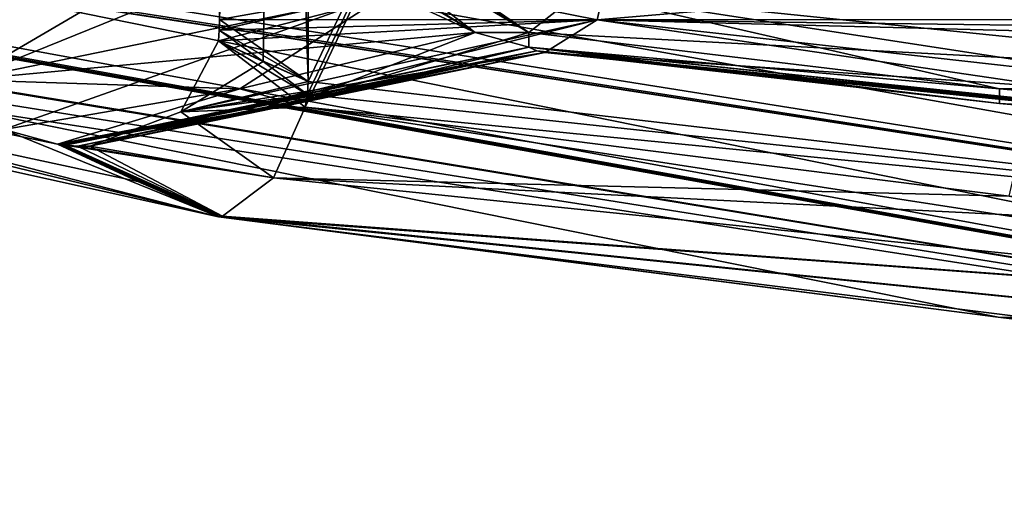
# Model space of a CAD drawing. Header units: millimetres. Extents: x -100 to 89, y -38 to 69.
# Tile 46 of 256: x -67.492 to -66.691, y -13.394 to -13.006. Entities that reach past the tile are written whole.
import ezdxf

# ---------------------------------------------------------------- set-up
doc = ezdxf.new("R2010")
doc.units = ezdxf.units.MM
doc.header["$LTSCALE"] = 65.185185
for name, color, linetype in [('1027', 7, 'CONTINUOUS'), ('1113', 7, 'CONTINUOUS'), ('1114', 7, 'CONTINUOUS'), ('1130', 7, 'CONTINUOUS'), ('1154', 7, 'CONTINUOUS'), ('1175', 7, 'CONTINUOUS'), ('1177', 7, 'CONTINUOUS'), ('1235', 7, 'CONTINUOUS'), ('1239', 7, 'CONTINUOUS'), ('1241', 7, 'CONTINUOUS'), ('1247', 7, 'CONTINUOUS'), ('1449', 7, 'CONTINUOUS'), ('1513', 7, 'CONTINUOUS'), ('1546', 7, 'CONTINUOUS'), ('1552', 7, 'CONTINUOUS'), ('1710', 7, 'CONTINUOUS'), ('1736', 7, 'CONTINUOUS'), ('1783', 7, 'CONTINUOUS'), ('1795', 7, 'CONTINUOUS'), ('2025', 7, 'CONTINUOUS'), ('2040', 7, 'CONTINUOUS'), ('2183', 7, 'CONTINUOUS'), ('2264', 7, 'CONTINUOUS'), ('2306', 7, 'CONTINUOUS'), ('2476', 7, 'CONTINUOUS'), ('980', 7, 'CONTINUOUS')]:
    doc.layers.add(name, color=color, linetype=linetype)

msp = doc.modelspace()

# ---------------------------------------------------------------- linework, layer by layer
at = {"layer": '1027', "color": 7, "linetype": 'CONTINUOUS', "true_color": 0x858787}
for points in [[(-69.57221, -12.66635, 333.31911), (-69.6354, -12.65507, 333.20966), (-65.5, -13.39383, 333.20966), (-69.57221, -12.66635, 333.31911)], [(-69.50896, -12.6762, 333.42866), (-69.57221, -12.66635, 333.31911), (-65.5, -13.39383, 333.20966), (-69.50896, -12.6762, 333.42866)], [(-69.50896, -12.6762, 333.42866), (-65.5, -13.39383, 333.20966), (-69.08755, -12.7522, 333.8911), (-69.50896, -12.6762, 333.42866)], [(-69.08755, -12.7522, 333.8911), (-65.5, -13.39383, 333.20966), (-68.446, -12.93614, 333.8911), (-69.08755, -12.7522, 333.8911)], [(-67.31377, -12.9023, 335.14112), (-67.12105, -13.01587, 334.80732), (-67.27011, -12.9023, 335.16633), (-67.31377, -12.9023, 335.14112)], [(-67.12105, -13.01587, 334.80732), (-67.07739, -13.01587, 334.83253), (-67.27011, -12.9023, 335.16633), (-67.12105, -13.01587, 334.80732)], [(-68.446, -12.93614, 333.8911), (-65.5, -13.39383, 333.20966), (-68.38049, -12.93401, 334.00457), (-68.446, -12.93614, 333.8911)], [(-65.5, -13.39383, 333.20966), (-68.31501, -12.93038, 334.11799), (-68.38049, -12.93401, 334.00457), (-65.5, -13.39383, 333.20966)], [(-65.5, -13.39383, 333.20966), (-68.27134, -12.93643, 334.1432), (-68.31501, -12.93038, 334.11799), (-65.5, -13.39383, 333.20966)], [(-68.27134, -12.93643, 334.1432), (-65.5, -13.39383, 333.20966), (-67.32982, -13.16589, 333.8911), (-68.27134, -12.93643, 334.1432)], [(-67.88922, -13.02195, 334.1432), (-68.27134, -12.93643, 334.1432), (-67.32982, -13.16589, 333.8911), (-67.88922, -13.02195, 334.1432)], [(-67.50448, -13.09477, 334.1432), (-67.88922, -13.02195, 334.1432), (-67.32982, -13.16589, 333.8911), (-67.50448, -13.09477, 334.1432)], [(-67.12105, -13.01587, 334.80732), (-67.31244, -13.06165, 334.47582), (-67.26878, -13.07362, 334.45061), (-67.12105, -13.01587, 334.80732)], [(-67.07739, -13.02788, 334.78211), (-67.12105, -13.01587, 334.80732), (-67.26878, -13.07362, 334.45061), (-67.07739, -13.02788, 334.78211)], [(-67.07739, -13.01587, 334.83253), (-67.12105, -13.01587, 334.80732), (-67.07739, -13.02788, 334.78211), (-67.07739, -13.01587, 334.83253)], [(-66.69461, -13.06165, 334.83253), (-67.07739, -13.01587, 334.83253), (-67.07739, -13.02788, 334.78211), (-66.69461, -13.06165, 334.83253)], [(-66.69461, -13.07362, 334.78211), (-66.69461, -13.06165, 334.83253), (-67.07739, -13.02788, 334.78211), (-66.69461, -13.07362, 334.78211)], [(-67.31244, -13.06165, 334.47582), (-67.50448, -13.09477, 334.1432), (-67.46082, -13.1067, 334.11799), (-67.31244, -13.06165, 334.47582)], [(-67.26878, -13.07362, 334.45061), (-67.31244, -13.06165, 334.47582), (-67.46082, -13.1067, 334.11799), (-67.26878, -13.07362, 334.45061)], [(-66.31053, -13.09477, 334.83253), (-66.69461, -13.06165, 334.83253), (-66.69461, -13.07362, 334.78211), (-66.31053, -13.09477, 334.83253)], [(-66.31053, -13.1067, 334.78211), (-66.31053, -13.09477, 334.83253), (-66.69461, -13.07362, 334.78211), (-66.31053, -13.1067, 334.78211)], [(-67.46082, -13.1067, 334.11799), (-67.50448, -13.09477, 334.1432), (-67.32982, -13.16589, 333.8911), (-67.46082, -13.1067, 334.11799)], [(-67.3954, -13.13703, 334.00469), (-67.46082, -13.1067, 334.11799), (-67.32982, -13.16589, 333.8911), (-67.3954, -13.13703, 334.00469)], [(-67.32982, -13.16589, 333.8911), (-65.5, -13.39383, 333.20966), (-66.69569, -13.24749, 333.8911), (-67.32982, -13.16589, 333.8911)], [(-66.69569, -13.24749, 333.8911), (-65.5, -13.39383, 333.20966), (-66.05809, -13.29478, 333.8911), (-66.69569, -13.24749, 333.8911)]]:
    msp.add_3dface(points, dxfattribs=at)
at = {"layer": '1113', "color": 7, "linetype": 'CONTINUOUS', "true_color": 0x858787}
for points in [[(-69.62879, -12.63716, 333.14058), (-69.60094, -12.5617, 333.1), (-65.5, -13.2943, 333.1), (-69.62879, -12.63716, 333.14058)], [(-69.63412, -12.6516, 333.17142), (-69.62879, -12.63716, 333.14058), (-65.5, -13.2943, 333.1), (-69.63412, -12.6516, 333.17142)], [(-69.63556, -12.65551, 333.2), (-69.63412, -12.6516, 333.17142), (-65.5, -13.2943, 333.1), (-69.63556, -12.65551, 333.2)], [(-69.63552, -12.6554, 333.20485), (-69.63556, -12.65551, 333.2), (-65.5, -13.2943, 333.1), (-69.63552, -12.6554, 333.20485)], [(-69.6354, -12.65507, 333.20966), (-69.63552, -12.6554, 333.20485), (-65.5, -13.2943, 333.1), (-69.6354, -12.65507, 333.20966)], [(-65.5, -13.39383, 333.20966), (-69.6354, -12.65507, 333.20966), (-65.5, -13.2943, 333.1), (-65.5, -13.39383, 333.20966)]]:
    msp.add_3dface(points, dxfattribs=at)
at = {"layer": '1114', "color": 7, "linetype": 'CONTINUOUS', "true_color": 0x858787}
for points in [[(-65.5, -13.39383, 330.89034), (-69.6354, -12.65507, 330.89034), (-66.05809, -13.29478, 330.2089), (-65.5, -13.39383, 330.89034)], [(-66.05809, -13.29478, 330.2089), (-69.6354, -12.65507, 330.89034), (-66.69569, -13.24749, 330.2089), (-66.05809, -13.29478, 330.2089)], [(-66.69569, -13.24749, 330.2089), (-69.6354, -12.65507, 330.89034), (-67.32982, -13.16589, 330.2089), (-66.69569, -13.24749, 330.2089)], [(-67.32982, -13.16589, 330.2089), (-69.6354, -12.65507, 330.89034), (-67.3954, -13.13703, 330.09531), (-67.32982, -13.16589, 330.2089)], [(-67.3954, -13.13703, 330.09531), (-69.6354, -12.65507, 330.89034), (-67.46082, -13.1067, 329.98201), (-67.3954, -13.13703, 330.09531)], [(-67.46082, -13.1067, 329.98201), (-69.6354, -12.65507, 330.89034), (-67.50448, -13.09477, 329.9568), (-67.46082, -13.1067, 329.98201)], [(-67.31377, -12.9023, 328.95888), (-67.27011, -12.9023, 328.93367), (-67.12105, -13.01587, 329.29268), (-67.31377, -12.9023, 328.95888)], [(-67.27011, -12.9023, 328.93367), (-67.07739, -13.01587, 329.26747), (-67.12105, -13.01587, 329.29268), (-67.27011, -12.9023, 328.93367)], [(-67.12105, -13.01587, 329.29268), (-67.26878, -13.07362, 329.64939), (-67.31244, -13.06165, 329.62418), (-67.12105, -13.01587, 329.29268)], [(-67.07739, -13.02788, 329.31789), (-67.26878, -13.07362, 329.64939), (-67.07739, -13.01587, 329.26747), (-67.07739, -13.02788, 329.31789)], [(-67.07739, -13.01587, 329.26747), (-67.26878, -13.07362, 329.64939), (-67.12105, -13.01587, 329.29268), (-67.07739, -13.01587, 329.26747)], [(-66.69461, -13.06165, 329.26747), (-67.07739, -13.02788, 329.31789), (-67.07739, -13.01587, 329.26747), (-66.69461, -13.06165, 329.26747)], [(-66.69461, -13.07362, 329.31789), (-67.07739, -13.02788, 329.31789), (-66.69461, -13.06165, 329.26747), (-66.69461, -13.07362, 329.31789)], [(-67.46082, -13.1067, 329.98201), (-67.50448, -13.09477, 329.9568), (-67.31244, -13.06165, 329.62418), (-67.46082, -13.1067, 329.98201)], [(-67.26878, -13.07362, 329.64939), (-67.46082, -13.1067, 329.98201), (-67.31244, -13.06165, 329.62418), (-67.26878, -13.07362, 329.64939)], [(-66.31053, -13.09477, 329.26747), (-66.69461, -13.07362, 329.31789), (-66.69461, -13.06165, 329.26747), (-66.31053, -13.09477, 329.26747)], [(-66.31053, -13.1067, 329.31789), (-66.69461, -13.07362, 329.31789), (-66.31053, -13.09477, 329.26747), (-66.31053, -13.1067, 329.31789)]]:
    msp.add_3dface(points, dxfattribs=at)
at = {"layer": '1130', "color": 7, "linetype": 'CONTINUOUS', "true_color": 0x858787}
for points in [[(-67.00651, -12.93912, 334.65935), (-67.02191, -13.00568, 334.68603), (-67.16752, -12.97677, 334.38045), (-67.00651, -12.93912, 334.65935)], [(-67.16752, -12.97677, 334.38045), (-67.02191, -13.00568, 334.68603), (-67.32901, -13.0054, 334.10076), (-67.16752, -12.97677, 334.38045)], [(-67.02191, -13.00568, 334.68603), (-67.06424, -13.03232, 334.75935), (-67.36056, -13.0805, 334.11267), (-67.02191, -13.00568, 334.68603)], [(-67.32988, -13.02273, 334.10227), (-67.02191, -13.00568, 334.68603), (-67.36056, -13.0805, 334.11267), (-67.32988, -13.02273, 334.10227)], [(-67.32923, -13.01412, 334.10114), (-67.02191, -13.00568, 334.68603), (-67.32988, -13.02273, 334.10227), (-67.32923, -13.01412, 334.10114)], [(-67.32901, -13.0054, 334.10076), (-67.02191, -13.00568, 334.68603), (-67.32923, -13.01412, 334.10114), (-67.32901, -13.0054, 334.10076)], [(-67.07739, -13.02788, 334.78211), (-67.26878, -13.07362, 334.45061), (-67.45766, -13.10718, 334.11805), (-67.07739, -13.02788, 334.78211)], [(-67.45449, -13.10758, 334.1181), (-67.07739, -13.02788, 334.78211), (-67.45766, -13.10718, 334.11805), (-67.45449, -13.10758, 334.1181)], [(-67.07739, -13.02788, 334.78211), (-67.45449, -13.10758, 334.1181), (-67.07084, -13.03076, 334.77078), (-67.07739, -13.02788, 334.78211)], [(-67.45449, -13.10758, 334.1181), (-67.44446, -13.10837, 334.11817), (-67.07084, -13.03076, 334.77078), (-67.45449, -13.10758, 334.1181)], [(-67.44446, -13.10837, 334.11817), (-67.43446, -13.1084, 334.1181), (-67.07084, -13.03076, 334.77078), (-67.44446, -13.10837, 334.11817)], [(-67.43446, -13.1084, 334.1181), (-67.06424, -13.03232, 334.75935), (-67.07084, -13.03076, 334.77078), (-67.43446, -13.1084, 334.1181)], [(-67.36056, -13.0805, 334.11267), (-67.06424, -13.03232, 334.75935), (-67.43446, -13.1084, 334.1181), (-67.36056, -13.0805, 334.11267)], [(-67.26878, -13.07362, 334.45061), (-67.46082, -13.1067, 334.11799), (-67.45766, -13.10718, 334.11805), (-67.26878, -13.07362, 334.45061)]]:
    msp.add_3dface(points, dxfattribs=at)
at = {"layer": '1154', "color": 7, "linetype": 'CONTINUOUS', "true_color": 0x858787}
msp.add_3dface([(-67.27011, -12.9023, 335.16633), (-67.07739, -13.01587, 334.83253), (-67.03623, -12.98347, 334.88959), (-67.27011, -12.9023, 335.16633)], dxfattribs=at)
at = {"layer": '1175', "color": 7, "linetype": 'CONTINUOUS', "true_color": 0x858787}
for points in [[(-67.25936, -13.07675, 333.97576), (-67.28513, -13.13403, 333.95538), (-66.68666, -13.14908, 333.97576), (-67.25936, -13.07675, 333.97576)], [(-67.28513, -13.13403, 333.95538), (-67.32657, -13.16538, 333.89655), (-66.09583, -13.25652, 333.95387), (-67.28513, -13.13403, 333.95538)], [(-66.68666, -13.14908, 333.97576), (-67.28513, -13.13403, 333.95538), (-66.1111, -13.19322, 333.97576), (-66.68666, -13.14908, 333.97576)], [(-66.1111, -13.19322, 333.97576), (-67.28513, -13.13403, 333.95538), (-66.09583, -13.25652, 333.95387), (-66.1111, -13.19322, 333.97576)], [(-67.32982, -13.16589, 333.8911), (-66.09583, -13.25652, 333.95387), (-67.3282, -13.16568, 333.89383), (-67.32982, -13.16589, 333.8911)], [(-67.32982, -13.16589, 333.8911), (-66.69569, -13.24749, 333.8911), (-66.09583, -13.25652, 333.95387), (-67.32982, -13.16589, 333.8911)], [(-66.09583, -13.25652, 333.95387), (-67.32657, -13.16538, 333.89655), (-67.3282, -13.16568, 333.89383), (-66.09583, -13.25652, 333.95387)], [(-66.69569, -13.24749, 333.8911), (-66.05809, -13.29478, 333.8911), (-66.09583, -13.25652, 333.95387), (-66.69569, -13.24749, 333.8911)]]:
    msp.add_3dface(points, dxfattribs=at)
at = {"layer": '1177', "color": 7, "linetype": 'CONTINUOUS', "true_color": 0x858787}
for points in [[(-67.52093, -12.77718, 335.44293), (-67.12105, -13.01587, 334.80732), (-67.51299, -12.77754, 335.4573), (-67.52093, -12.77718, 335.44293)], [(-67.12105, -13.01587, 334.80732), (-67.52093, -12.77718, 335.44293), (-67.19105, -12.98347, 334.80021), (-67.12105, -13.01587, 334.80732)], [(-67.12105, -13.01587, 334.80732), (-67.31377, -12.9023, 335.14112), (-67.51299, -12.77754, 335.4573), (-67.12105, -13.01587, 334.80732)]]:
    msp.add_3dface(points, dxfattribs=at)
at = {"layer": '1235', "color": 7, "linetype": 'CONTINUOUS', "true_color": 0x858787}
for points in [[(-67.02191, -13.00568, 334.68603), (-67.00651, -12.93912, 334.65935), (-66.36238, -13.02273, 334.66086), (-67.02191, -13.00568, 334.68603)], [(-66.36238, -13.02273, 334.66086), (-67.00651, -12.93912, 334.65935), (-66.36173, -13.01412, 334.65973), (-66.36238, -13.02273, 334.66086)], [(-66.36173, -13.01412, 334.65973), (-67.00651, -12.93912, 334.65935), (-66.68447, -12.97677, 334.65935), (-66.36173, -13.01412, 334.65973)], [(-67.06424, -13.03232, 334.75935), (-67.02191, -13.00568, 334.68603), (-66.3238, -13.1084, 334.75935), (-67.06424, -13.03232, 334.75935)], [(-67.02191, -13.00568, 334.68603), (-66.36238, -13.02273, 334.66086), (-66.35604, -13.0805, 334.69263), (-67.02191, -13.00568, 334.68603)], [(-67.02191, -13.00568, 334.68603), (-66.35604, -13.0805, 334.69263), (-66.3238, -13.1084, 334.75935), (-67.02191, -13.00568, 334.68603)], [(-66.69461, -13.07362, 334.78211), (-67.07739, -13.02788, 334.78211), (-67.07084, -13.03076, 334.77078), (-66.69461, -13.07362, 334.78211)], [(-66.31053, -13.1067, 334.78211), (-66.69461, -13.07362, 334.78211), (-67.07084, -13.03076, 334.77078), (-66.31053, -13.1067, 334.78211)], [(-66.31053, -13.1067, 334.78211), (-67.07084, -13.03076, 334.77078), (-66.31216, -13.10718, 334.77941), (-66.31053, -13.1067, 334.78211)], [(-67.07084, -13.03076, 334.77078), (-67.06424, -13.03232, 334.75935), (-66.31886, -13.10837, 334.76803), (-67.07084, -13.03076, 334.77078)], [(-67.07084, -13.03076, 334.77078), (-66.31886, -13.10837, 334.76803), (-66.31378, -13.10758, 334.77669), (-67.07084, -13.03076, 334.77078)], [(-67.07084, -13.03076, 334.77078), (-66.31378, -13.10758, 334.77669), (-66.31216, -13.10718, 334.77941), (-67.07084, -13.03076, 334.77078)], [(-67.06424, -13.03232, 334.75935), (-66.3238, -13.1084, 334.75935), (-66.31886, -13.10837, 334.76803), (-67.06424, -13.03232, 334.75935)]]:
    msp.add_3dface(points, dxfattribs=at)
at = {"layer": '1239', "color": 7, "linetype": 'CONTINUOUS', "true_color": 0x858787}
for points in [[(-67.07739, -13.01587, 334.83253), (-66.346, -13.05435, 334.88973), (-67.03623, -12.98347, 334.88959), (-67.07739, -13.01587, 334.83253)], [(-66.346, -13.05435, 334.88973), (-66.36131, -12.99358, 334.90935), (-67.03623, -12.98347, 334.88959), (-66.346, -13.05435, 334.88973)], [(-67.07739, -13.01587, 334.83253), (-66.69461, -13.06165, 334.83253), (-66.346, -13.05435, 334.88973), (-67.07739, -13.01587, 334.83253)], [(-66.69461, -13.06165, 334.83253), (-66.31053, -13.09477, 334.83253), (-66.346, -13.05435, 334.88973), (-66.69461, -13.06165, 334.83253)]]:
    msp.add_3dface(points, dxfattribs=at)
at = {"layer": '1241', "color": 7, "linetype": 'CONTINUOUS', "true_color": 0x858787}
for points in [[(-67.19105, -12.98347, 334.80021), (-67.22147, -12.92681, 334.78702), (-67.53628, -13.05435, 334.20252), (-67.19105, -12.98347, 334.80021)], [(-67.53628, -13.05435, 334.20252), (-67.22147, -12.92681, 334.78702), (-67.3833, -12.96476, 334.50671), (-67.53628, -13.05435, 334.20252)], [(-67.54561, -12.99358, 334.22559), (-67.53628, -13.05435, 334.20252), (-67.3833, -12.96476, 334.50671), (-67.54561, -12.99358, 334.22559)], [(-67.50448, -13.09477, 334.1432), (-67.19105, -12.98347, 334.80021), (-67.53628, -13.05435, 334.20252), (-67.50448, -13.09477, 334.1432)], [(-67.50448, -13.09477, 334.1432), (-67.31244, -13.06165, 334.47582), (-67.19105, -12.98347, 334.80021), (-67.50448, -13.09477, 334.1432)], [(-67.31244, -13.06165, 334.47582), (-67.12105, -13.01587, 334.80732), (-67.19105, -12.98347, 334.80021), (-67.31244, -13.06165, 334.47582)]]:
    msp.add_3dface(points, dxfattribs=at)
at = {"layer": '1247', "color": 7, "linetype": 'CONTINUOUS', "true_color": 0x858787}
for points in [[(-67.32988, -13.02273, 334.10227), (-67.36056, -13.0805, 334.11267), (-67.29339, -13.03946, 334.03906), (-67.32988, -13.02273, 334.10227)], [(-67.29339, -13.03946, 334.03906), (-67.36056, -13.0805, 334.11267), (-67.25684, -13.05574, 333.97576), (-67.29339, -13.03946, 334.03906)], [(-67.25684, -13.05574, 333.97576), (-67.36056, -13.0805, 334.11267), (-67.25748, -13.06644, 333.97576), (-67.25684, -13.05574, 333.97576)], [(-67.36056, -13.0805, 334.11267), (-67.25936, -13.07675, 333.97576), (-67.25748, -13.06644, 333.97576), (-67.36056, -13.0805, 334.11267)], [(-67.36056, -13.0805, 334.11267), (-67.28513, -13.13403, 333.95538), (-67.25936, -13.07675, 333.97576), (-67.36056, -13.0805, 334.11267)], [(-67.36056, -13.0805, 334.11267), (-67.43446, -13.1084, 334.1181), (-67.28513, -13.13403, 333.95538), (-67.36056, -13.0805, 334.11267)], [(-67.46082, -13.1067, 334.11799), (-67.3954, -13.13703, 334.00469), (-67.3282, -13.16568, 333.89383), (-67.46082, -13.1067, 334.11799)], [(-67.45766, -13.10718, 334.11805), (-67.46082, -13.1067, 334.11799), (-67.3282, -13.16568, 333.89383), (-67.45766, -13.10718, 334.11805)], [(-67.45449, -13.10758, 334.1181), (-67.45766, -13.10718, 334.11805), (-67.32657, -13.16538, 333.89655), (-67.45449, -13.10758, 334.1181)], [(-67.32657, -13.16538, 333.89655), (-67.45766, -13.10718, 334.11805), (-67.3282, -13.16568, 333.89383), (-67.32657, -13.16538, 333.89655)], [(-67.44446, -13.10837, 334.11817), (-67.45449, -13.10758, 334.1181), (-67.28513, -13.13403, 333.95538), (-67.44446, -13.10837, 334.11817)], [(-67.45449, -13.10758, 334.1181), (-67.32657, -13.16538, 333.89655), (-67.28513, -13.13403, 333.95538), (-67.45449, -13.10758, 334.1181)], [(-67.43446, -13.1084, 334.1181), (-67.44446, -13.10837, 334.11817), (-67.28513, -13.13403, 333.95538), (-67.43446, -13.1084, 334.1181)], [(-67.3954, -13.13703, 334.00469), (-67.32982, -13.16589, 333.8911), (-67.3282, -13.16568, 333.89383), (-67.3954, -13.13703, 334.00469)]]:
    msp.add_3dface(points, dxfattribs=at)
at = {"layer": '1449', "color": 7, "linetype": 'CONTINUOUS', "true_color": 0x858787}
for points in [[(-67.00651, -12.93912, 329.44065), (-67.02191, -13.00568, 329.41397), (-66.68447, -12.97677, 329.44065), (-67.00651, -12.93912, 329.44065)], [(-66.68447, -12.97677, 329.44065), (-67.02191, -13.00568, 329.41397), (-66.36151, -13.0054, 329.44065), (-66.68447, -12.97677, 329.44065)], [(-67.02191, -13.00568, 329.41397), (-67.06424, -13.03232, 329.34065), (-66.35604, -13.0805, 329.40738), (-67.02191, -13.00568, 329.41397)], [(-66.36151, -13.0054, 329.44065), (-67.02191, -13.00568, 329.41397), (-66.36173, -13.01412, 329.44027), (-66.36151, -13.0054, 329.44065)], [(-66.36173, -13.01412, 329.44027), (-67.02191, -13.00568, 329.41397), (-66.36238, -13.02273, 329.43914), (-66.36173, -13.01412, 329.44027)], [(-66.36238, -13.02273, 329.43914), (-67.02191, -13.00568, 329.41397), (-66.35604, -13.0805, 329.40738), (-66.36238, -13.02273, 329.43914)], [(-67.07739, -13.02788, 329.31789), (-66.69461, -13.07362, 329.31789), (-66.31216, -13.10718, 329.32059), (-67.07739, -13.02788, 329.31789)], [(-66.31378, -13.10758, 329.32331), (-67.07739, -13.02788, 329.31789), (-66.31216, -13.10718, 329.32059), (-66.31378, -13.10758, 329.32331)], [(-67.07739, -13.02788, 329.31789), (-66.31378, -13.10758, 329.32331), (-67.07084, -13.03076, 329.32922), (-67.07739, -13.02788, 329.31789)], [(-66.3238, -13.1084, 329.34065), (-67.06424, -13.03232, 329.34065), (-67.07084, -13.03076, 329.32922), (-66.3238, -13.1084, 329.34065)], [(-66.31886, -13.10837, 329.33197), (-66.3238, -13.1084, 329.34065), (-67.07084, -13.03076, 329.32922), (-66.31886, -13.10837, 329.33197)], [(-66.31378, -13.10758, 329.32331), (-66.31886, -13.10837, 329.33197), (-67.07084, -13.03076, 329.32922), (-66.31378, -13.10758, 329.32331)], [(-66.35604, -13.0805, 329.40738), (-67.06424, -13.03232, 329.34065), (-66.3238, -13.1084, 329.34065), (-66.35604, -13.0805, 329.40738)], [(-66.69461, -13.07362, 329.31789), (-66.31053, -13.1067, 329.31789), (-66.31216, -13.10718, 329.32059), (-66.69461, -13.07362, 329.31789)]]:
    msp.add_3dface(points, dxfattribs=at)
at = {"layer": '1513', "color": 7, "linetype": 'CONTINUOUS', "true_color": 0x858787}
for points in [[(-67.03623, -12.98347, 329.21041), (-67.0096, -12.92681, 329.19065), (-66.346, -13.05435, 329.21027), (-67.03623, -12.98347, 329.21041)], [(-67.0096, -12.92681, 329.19065), (-66.68592, -12.96476, 329.19065), (-66.346, -13.05435, 329.21027), (-67.0096, -12.92681, 329.19065)], [(-66.69461, -13.06165, 329.26747), (-67.07739, -13.01587, 329.26747), (-67.03623, -12.98347, 329.21041), (-66.69461, -13.06165, 329.26747)], [(-66.31053, -13.09477, 329.26747), (-66.69461, -13.06165, 329.26747), (-67.03623, -12.98347, 329.21041), (-66.31053, -13.09477, 329.26747)], [(-66.31053, -13.09477, 329.26747), (-67.03623, -12.98347, 329.21041), (-66.346, -13.05435, 329.21027), (-66.31053, -13.09477, 329.26747)]]:
    msp.add_3dface(points, dxfattribs=at)
at = {"layer": '1546', "color": 7, "linetype": 'CONTINUOUS', "true_color": 0x858787}
for points in [[(-67.25936, -13.07675, 330.12424), (-66.09583, -13.25652, 330.14613), (-67.28513, -13.13403, 330.14462), (-67.25936, -13.07675, 330.12424)], [(-66.68666, -13.14908, 330.12424), (-66.09583, -13.25652, 330.14613), (-67.25936, -13.07675, 330.12424), (-66.68666, -13.14908, 330.12424)], [(-67.28513, -13.13403, 330.14462), (-66.09583, -13.25652, 330.14613), (-67.32657, -13.16538, 330.20345), (-67.28513, -13.13403, 330.14462)], [(-66.69569, -13.24749, 330.2089), (-67.32982, -13.16589, 330.2089), (-67.3282, -13.16568, 330.20617), (-66.69569, -13.24749, 330.2089)], [(-67.32657, -13.16538, 330.20345), (-66.05809, -13.29478, 330.2089), (-67.3282, -13.16568, 330.20617), (-67.32657, -13.16538, 330.20345)], [(-66.05809, -13.29478, 330.2089), (-66.69569, -13.24749, 330.2089), (-67.3282, -13.16568, 330.20617), (-66.05809, -13.29478, 330.2089)], [(-66.09583, -13.25652, 330.14613), (-66.05809, -13.29478, 330.2089), (-67.32657, -13.16538, 330.20345), (-66.09583, -13.25652, 330.14613)]]:
    msp.add_3dface(points, dxfattribs=at)
at = {"layer": '1552', "color": 7, "linetype": 'CONTINUOUS', "true_color": 0x858787}
for points in [[(-67.4279, -12.77718, 328.60335), (-67.07739, -13.01587, 329.26747), (-67.44431, -12.77754, 328.60305), (-67.4279, -12.77718, 328.60335)], [(-67.07739, -13.01587, 329.26747), (-67.27011, -12.9023, 328.93367), (-67.44431, -12.77754, 328.60305), (-67.07739, -13.01587, 329.26747)], [(-67.03623, -12.98347, 329.21041), (-67.07739, -13.01587, 329.26747), (-67.4279, -12.77718, 328.60335), (-67.03623, -12.98347, 329.21041)]]:
    msp.add_3dface(points, dxfattribs=at)
at = {"layer": '1710', "color": 7, "linetype": 'CONTINUOUS', "true_color": 0x858787}
for points in [[(-67.54561, -12.99358, 329.87441), (-67.19105, -12.98347, 329.29979), (-67.53628, -13.05435, 329.89748), (-67.54561, -12.99358, 329.87441)], [(-67.19105, -12.98347, 329.29979), (-67.12105, -13.01587, 329.29268), (-67.53628, -13.05435, 329.89748), (-67.19105, -12.98347, 329.29979)], [(-67.12105, -13.01587, 329.29268), (-67.31244, -13.06165, 329.62418), (-67.53628, -13.05435, 329.89748), (-67.12105, -13.01587, 329.29268)], [(-67.31244, -13.06165, 329.62418), (-67.50448, -13.09477, 329.9568), (-67.53628, -13.05435, 329.89748), (-67.31244, -13.06165, 329.62418)]]:
    msp.add_3dface(points, dxfattribs=at)
at = {"layer": '1736', "color": 7, "linetype": 'CONTINUOUS', "true_color": 0x858787}
for points in [[(-67.02191, -13.00568, 329.41397), (-67.00651, -12.93912, 329.44065), (-67.32988, -13.02273, 329.99773), (-67.02191, -13.00568, 329.41397)], [(-67.32988, -13.02273, 329.99773), (-67.00651, -12.93912, 329.44065), (-67.32923, -13.01412, 329.99886), (-67.32988, -13.02273, 329.99773)], [(-67.32923, -13.01412, 329.99886), (-67.00651, -12.93912, 329.44065), (-67.16752, -12.97677, 329.71955), (-67.32923, -13.01412, 329.99886)], [(-67.32901, -13.0054, 329.99924), (-67.32923, -13.01412, 329.99886), (-67.16752, -12.97677, 329.71955), (-67.32901, -13.0054, 329.99924)], [(-67.06424, -13.03232, 329.34065), (-67.02191, -13.00568, 329.41397), (-67.43446, -13.1084, 329.9819), (-67.06424, -13.03232, 329.34065)], [(-67.43446, -13.1084, 329.9819), (-67.02191, -13.00568, 329.41397), (-67.36056, -13.0805, 329.98733), (-67.43446, -13.1084, 329.9819)], [(-67.36056, -13.0805, 329.98733), (-67.02191, -13.00568, 329.41397), (-67.32988, -13.02273, 329.99773), (-67.36056, -13.0805, 329.98733)], [(-67.26878, -13.07362, 329.64939), (-67.07739, -13.02788, 329.31789), (-67.07084, -13.03076, 329.32922), (-67.26878, -13.07362, 329.64939)], [(-67.46082, -13.1067, 329.98201), (-67.26878, -13.07362, 329.64939), (-67.07084, -13.03076, 329.32922), (-67.46082, -13.1067, 329.98201)], [(-67.46082, -13.1067, 329.98201), (-67.07084, -13.03076, 329.32922), (-67.45766, -13.10718, 329.98195), (-67.46082, -13.1067, 329.98201)], [(-67.45766, -13.10718, 329.98195), (-67.07084, -13.03076, 329.32922), (-67.45449, -13.10758, 329.9819), (-67.45766, -13.10718, 329.98195)], [(-67.45449, -13.10758, 329.9819), (-67.07084, -13.03076, 329.32922), (-67.44446, -13.10837, 329.98183), (-67.45449, -13.10758, 329.9819)], [(-67.07084, -13.03076, 329.32922), (-67.06424, -13.03232, 329.34065), (-67.44446, -13.10837, 329.98183), (-67.07084, -13.03076, 329.32922)], [(-67.06424, -13.03232, 329.34065), (-67.43446, -13.1084, 329.9819), (-67.44446, -13.10837, 329.98183), (-67.06424, -13.03232, 329.34065)]]:
    msp.add_3dface(points, dxfattribs=at)
at = {"layer": '1783', "color": 7, "linetype": 'CONTINUOUS', "true_color": 0x858787}
for points in [[(-67.25936, -13.07675, 330.12424), (-67.36056, -13.0805, 329.98733), (-67.32988, -13.02273, 329.99773), (-67.25936, -13.07675, 330.12424)], [(-67.25936, -13.07675, 330.12424), (-67.32988, -13.02273, 329.99773), (-67.25748, -13.06644, 330.12424), (-67.25936, -13.07675, 330.12424)], [(-67.25748, -13.06644, 330.12424), (-67.32988, -13.02273, 329.99773), (-67.29339, -13.03946, 330.06094), (-67.25748, -13.06644, 330.12424)], [(-67.25684, -13.05574, 330.12424), (-67.25748, -13.06644, 330.12424), (-67.29339, -13.03946, 330.06094), (-67.25684, -13.05574, 330.12424)], [(-67.25936, -13.07675, 330.12424), (-67.28513, -13.13403, 330.14462), (-67.36056, -13.0805, 329.98733), (-67.25936, -13.07675, 330.12424)], [(-67.28513, -13.13403, 330.14462), (-67.43446, -13.1084, 329.9819), (-67.36056, -13.0805, 329.98733), (-67.28513, -13.13403, 330.14462)], [(-67.3954, -13.13703, 330.09531), (-67.46082, -13.1067, 329.98201), (-67.45766, -13.10718, 329.98195), (-67.3954, -13.13703, 330.09531)], [(-67.32982, -13.16589, 330.2089), (-67.3954, -13.13703, 330.09531), (-67.45766, -13.10718, 329.98195), (-67.32982, -13.16589, 330.2089)], [(-67.3282, -13.16568, 330.20617), (-67.32982, -13.16589, 330.2089), (-67.45766, -13.10718, 329.98195), (-67.3282, -13.16568, 330.20617)], [(-67.3282, -13.16568, 330.20617), (-67.45766, -13.10718, 329.98195), (-67.45449, -13.10758, 329.9819), (-67.3282, -13.16568, 330.20617)], [(-67.32657, -13.16538, 330.20345), (-67.3282, -13.16568, 330.20617), (-67.45449, -13.10758, 329.9819), (-67.32657, -13.16538, 330.20345)], [(-67.32657, -13.16538, 330.20345), (-67.45449, -13.10758, 329.9819), (-67.44446, -13.10837, 329.98183), (-67.32657, -13.16538, 330.20345)], [(-67.43446, -13.1084, 329.9819), (-67.32657, -13.16538, 330.20345), (-67.44446, -13.10837, 329.98183), (-67.43446, -13.1084, 329.9819)], [(-67.28513, -13.13403, 330.14462), (-67.32657, -13.16538, 330.20345), (-67.43446, -13.1084, 329.9819), (-67.28513, -13.13403, 330.14462)]]:
    msp.add_3dface(points, dxfattribs=at)
at = {"layer": '1795', "color": 7, "linetype": 'CONTINUOUS', "true_color": 0x858787}
msp.add_3dface([(-67.31377, -12.9023, 328.95888), (-67.12105, -13.01587, 329.29268), (-67.19105, -12.98347, 329.29979), (-67.31377, -12.9023, 328.95888)], dxfattribs=at)
at = {"layer": '2025', "color": 7, "linetype": 'CONTINUOUS', "true_color": 0x858787}
for points in [[(-67.32901, -13.0054, 334.10076), (-67.32923, -13.01412, 334.10114), (-67.25684, -10.65, 333.97576), (-67.32901, -13.0054, 334.10076)], [(-67.32923, -13.01412, 334.10114), (-67.29339, -13.03946, 334.03906), (-67.25684, -10.65, 333.97576), (-67.32923, -13.01412, 334.10114)], [(-67.29339, -13.03946, 334.03906), (-67.25684, -13.05574, 333.97576), (-67.25684, -10.65, 333.97576), (-67.29339, -13.03946, 334.03906)], [(-67.32923, -13.01412, 334.10114), (-67.32988, -13.02273, 334.10227), (-67.29339, -13.03946, 334.03906), (-67.32923, -13.01412, 334.10114)]]:
    msp.add_3dface(points, dxfattribs=at)
at = {"layer": '2040', "color": 7, "linetype": 'CONTINUOUS', "true_color": 0x858787}
for points in [[(-67.10754, -10.95594, 331), (-65.5, -13.2943, 331), (-67.10754, -10.65, 331), (-67.10754, -10.95594, 331)], [(-65.5, -13.2943, 331), (-66.25056, -10.86801, 331), (-67.10754, -10.65, 331), (-65.5, -13.2943, 331)], [(-67.10754, -10.95594, 331), (-67.24014, -11.05438, 331), (-65.5, -13.2943, 331), (-67.10754, -10.95594, 331)], [(-67.24014, -11.05438, 331), (-67.33737, -11.08973, 331), (-65.5, -13.2943, 331), (-67.24014, -11.05438, 331)], [(-65.5, -13.2943, 331), (-67.33737, -11.08973, 331), (-68.48296, -11.32187, 331), (-65.5, -13.2943, 331)], [(-69.60094, -11.66301, 331), (-65.5, -13.2943, 331), (-68.48296, -11.32187, 331), (-69.60094, -11.66301, 331)], [(-69.60094, -12.5617, 331), (-65.5, -13.2943, 331), (-69.60094, -11.66301, 331), (-69.60094, -12.5617, 331)]]:
    msp.add_3dface(points, dxfattribs=at)
at = {"layer": '2183', "color": 7, "linetype": 'CONTINUOUS', "true_color": 0x858787}
for points in [[(-67.25936, -13.07675, 333.97576), (-66.68666, -13.14908, 333.97576), (-66.11118, -10.65, 333.97576), (-67.25936, -13.07675, 333.97576)], [(-67.25748, -13.06644, 333.97576), (-67.25936, -13.07675, 333.97576), (-66.11118, -10.65, 333.97576), (-67.25748, -13.06644, 333.97576)], [(-67.25684, -13.05574, 333.97576), (-67.25748, -13.06644, 333.97576), (-66.11118, -10.65, 333.97576), (-67.25684, -13.05574, 333.97576)], [(-67.25684, -13.05574, 333.97576), (-66.11118, -10.65, 333.97576), (-67.25684, -10.65, 333.97576), (-67.25684, -13.05574, 333.97576)]]:
    msp.add_3dface(points, dxfattribs=at)
at = {"layer": '2264', "color": 7, "linetype": 'CONTINUOUS', "true_color": 0x858787}
msp.add_3dface([(-69.60094, -12.5617, 333.1), (-65.5, -10.95, 333.1), (-65.5, -13.2943, 333.1), (-69.60094, -12.5617, 333.1)], dxfattribs=at)
at = {"layer": '2306', "color": 7, "linetype": 'CONTINUOUS', "true_color": 0x858787}
for points in [[(-66.11118, -13.18952, 330.12424), (-67.25684, -13.05574, 330.12424), (-67.25684, -10.65, 330.12424), (-66.11118, -13.18952, 330.12424)], [(-66.11118, -13.18952, 330.12424), (-67.25684, -10.65, 330.12424), (-66.11118, -10.65, 330.12424), (-66.11118, -13.18952, 330.12424)], [(-66.11118, -13.18952, 330.12424), (-67.25748, -13.06644, 330.12424), (-67.25684, -13.05574, 330.12424), (-66.11118, -13.18952, 330.12424)], [(-66.11118, -13.18952, 330.12424), (-67.25936, -13.07675, 330.12424), (-67.25748, -13.06644, 330.12424), (-66.11118, -13.18952, 330.12424)], [(-66.11118, -13.18952, 330.12424), (-66.68666, -13.14908, 330.12424), (-67.25936, -13.07675, 330.12424), (-66.11118, -13.18952, 330.12424)]]:
    msp.add_3dface(points, dxfattribs=at)
at = {"layer": '2476', "color": 7, "linetype": 'CONTINUOUS', "true_color": 0x858787}
for points in [[(-67.25684, -13.05574, 330.12424), (-67.32901, -13.0054, 329.99924), (-67.32901, -10.65, 329.99924), (-67.25684, -13.05574, 330.12424)], [(-67.25684, -13.05574, 330.12424), (-67.32901, -10.65, 329.99924), (-67.25684, -10.65, 330.12424), (-67.25684, -13.05574, 330.12424)], [(-67.32923, -13.01412, 329.99886), (-67.32901, -13.0054, 329.99924), (-67.25684, -13.05574, 330.12424), (-67.32923, -13.01412, 329.99886)], [(-67.32988, -13.02273, 329.99773), (-67.32923, -13.01412, 329.99886), (-67.25684, -13.05574, 330.12424), (-67.32988, -13.02273, 329.99773)], [(-67.32988, -13.02273, 329.99773), (-67.25684, -13.05574, 330.12424), (-67.29339, -13.03946, 330.06094), (-67.32988, -13.02273, 329.99773)]]:
    msp.add_3dface(points, dxfattribs=at)
at = {"layer": '980', "color": 7, "linetype": 'CONTINUOUS', "true_color": 0x858787}
for points in [[(-69.6287, -12.63691, 330.95977), (-65.5, -13.39383, 330.89034), (-69.60094, -12.5617, 331), (-69.6287, -12.63691, 330.95977)], [(-69.60094, -12.5617, 331), (-65.5, -13.39383, 330.89034), (-65.5, -13.2943, 331), (-69.60094, -12.5617, 331)], [(-69.63399, -12.65126, 330.92977), (-65.5, -13.39383, 330.89034), (-69.6287, -12.63691, 330.95977), (-69.63399, -12.65126, 330.92977)], [(-69.63556, -12.65551, 330.9), (-65.5, -13.39383, 330.89034), (-69.63399, -12.65126, 330.92977), (-69.63556, -12.65551, 330.9)], [(-69.63552, -12.6554, 330.89515), (-65.5, -13.39383, 330.89034), (-69.63556, -12.65551, 330.9), (-69.63552, -12.6554, 330.89515)], [(-69.6354, -12.65507, 330.89034), (-65.5, -13.39383, 330.89034), (-69.63552, -12.6554, 330.89515), (-69.6354, -12.65507, 330.89034)]]:
    msp.add_3dface(points, dxfattribs=at)

doc.saveas('drawing.dxf')
